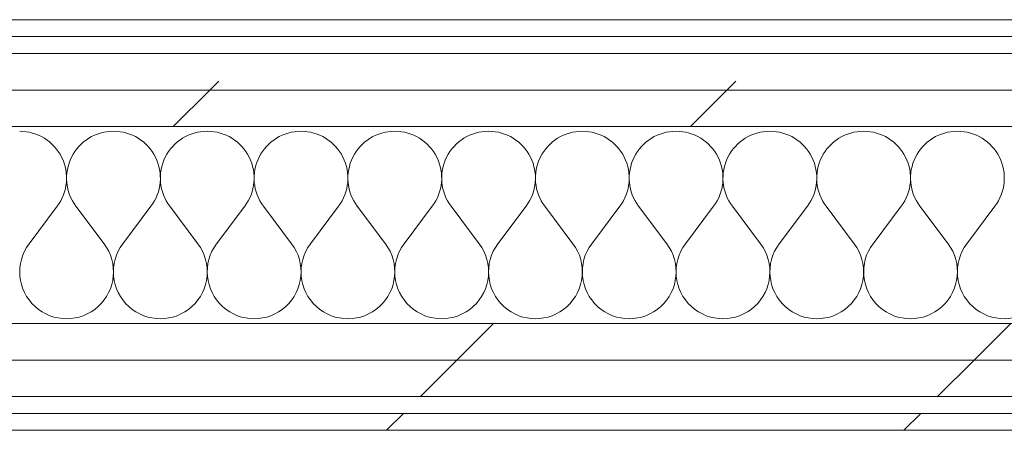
# Model space of a CAD drawing. Header units: millimetres. Extents: x -30280 to 22128, y -17757 to 4746.
# Tile 69 of 171: x -12067 to -11717, y -17084 to -16938. Entities that reach past the tile are written whole.
import ezdxf

# ---------------------------------------------------------------- set-up
doc = ezdxf.new("R2010")
doc.units = ezdxf.units.MM
doc.header["$MEASUREMENT"] = 0
doc.linetypes.add('Wipeout_Contour', pattern=[1000, 0, -1000])
doc.layers.add('Nuevo_08_E_Envans secs', color=7, linetype='Continuous')
doc.layers.add('Nuevo_08_E_Envans secs_Pluma_Nº__1', color=7, linetype='Continuous', lineweight=5)
for name, color, linetype, lineweight, true_color in [('Nuevo_08_E_Envans secs_Pluma_Nº__102', 7, 'Continuous', 5, 0xcccccc), ('Nuevo_08_E_Envans secs_Pluma_Nº__171', 171, 'Continuous', 13, 0xaaaaff), ('Nuevo_08_E_Envans secs_Pluma_Nº__177', 7, 'Continuous', 15, 0xf7e046)]:
    doc.layers.add(name, color=color, linetype=linetype, lineweight=lineweight, true_color=true_color)
pattern_1 = [(45, (0, 0), (-183.8478, 183.8478), [195, -65]), (45, (7e-14, 183.85), (-183.8478, 183.8478), [195, -65])]

# ---------------------------------------------------------------- blocks, each defined once
blk = doc.blocks.new('*X126')
at = {"layer": 'Nuevo_08_E_Envans secs_Pluma_Nº__102', "color": 254, "linetype": 'Continuous', "lineweight": 5, "true_color": 0xcccccc}
for p, q in [((-12063.33, -17017.64), (-12053.33, -17004.31)), ((-12036.67, -17017.64), (-12046.67, -17004.31)), ((-12030, -17017.64), (-12020, -17004.31)), ((-12003.33, -17017.64), (-12013.33, -17004.31)), ((-11996.67, -17017.64), (-11986.67, -17004.31)), ((-11970, -17017.64), (-11980, -17004.31)), ((-11963.33, -17017.64), (-11953.33, -17004.31)), ((-11936.67, -17017.64), (-11946.67, -17004.31)), ((-11930, -17017.64), (-11920, -17004.31)), ((-11903.33, -17017.64), (-11913.33, -17004.31)), ((-11896.67, -17017.64), (-11886.67, -17004.31)), ((-11870, -17017.64), (-11880, -17004.31)), ((-11863.33, -17017.64), (-11853.33, -17004.31)), ((-11836.67, -17017.64), (-11846.67, -17004.31)), ((-11830, -17017.64), (-11820, -17004.31)), ((-11803.33, -17017.64), (-11813.33, -17004.31)), ((-11796.67, -17017.64), (-11786.67, -17004.31)), ((-11770, -17017.64), (-11780, -17004.31)), ((-11763.33, -17017.64), (-11753.33, -17004.31)), ((-11736.67, -17017.64), (-11746.67, -17004.31)), ((-11730, -17017.64), (-11720, -17004.31))]:
    blk.add_line(p, q, dxfattribs=at)
for centre, start, end in [((-12066.67, -16994.31), 323.1301, 90), ((-12033.33, -16994.31), 90, 216.8699), ((-12033.33, -16994.31), 323.1301, 90), ((-12000, -16994.31), 90, 216.8699), ((-12000, -16994.31), 323.1301, 90), ((-11966.67, -16994.31), 90, 216.8699), ((-11966.67, -16994.31), 323.1301, 90), ((-11933.33, -16994.31), 90, 216.8699), ((-11933.33, -16994.31), 323.1301, 90), ((-11900, -16994.31), 90, 216.8699), ((-11900, -16994.31), 323.1301, 90), ((-11866.67, -16994.31), 90, 216.8699), ((-11866.67, -16994.31), 323.1301, 90), ((-11833.33, -16994.31), 90, 216.8699), ((-11833.33, -16994.31), 323.1301, 90), ((-11800, -16994.31), 90, 216.8699), ((-11800, -16994.31), 323.1301, 90), ((-11766.67, -16994.31), 90, 216.8699), ((-11766.67, -16994.31), 323.1301, 90), ((-11733.33, -16994.31), 90, 216.8699), ((-11733.33, -16994.31), 323.1301, 90), ((-12050, -17027.64), 143.1301, 36.8699), ((-12016.67, -17027.64), 143.1301, 36.8699), ((-11983.33, -17027.64), 143.1301, 36.8699), ((-11950, -17027.64), 143.1301, 36.8699), ((-11916.67, -17027.64), 143.1301, 36.8699), ((-11883.33, -17027.64), 143.1301, 36.8699), ((-11850, -17027.64), 143.1301, 36.8699), ((-11816.67, -17027.64), 143.1301, 36.8699), ((-11783.33, -17027.64), 143.1301, 36.8699), ((-11750, -17027.64), 143.1301, 36.8699), ((-11716.67, -17027.64), 143.1301, 36.8699)]:
    blk.add_arc(centre, 16.67, start, end, dxfattribs=at)
blk = doc.blocks.new('Muro_63_1', base_point=(-18974.61, -17083.98))
at = {"color": 254, "linetype": 'Wipeout_Contour', "lineweight": 0, "ltscale": 78871.361378}
blk.add_wipeout([(-7420.89, -16937.98), (-12309.19, -16937.98), (-12309.19, -16943.98), (-7420.89, -16943.98)], dxfattribs=at).dxf.layer = 'Nuevo_08_E_Envans secs'
at = {"color": 254, "linetype": 'Wipeout_Contour', "lineweight": 0, "ltscale": 80005.261268}
blk.add_wipeout([(-12936.6, -17071.98), (-7367.89, -17071.98), (-7367.89, -17058.98), (-12936.6, -17058.98)], dxfattribs=at).dxf.layer = 'Nuevo_08_E_Envans secs'
at = {"color": 254, "linetype": 'Wipeout_Contour', "lineweight": 0, "ltscale": 80058.431559}
blk.add_wipeout([(-12936.6, -17077.98), (-12936.6, -17083.98), (-7367.89, -17083.98), (-7367.89, -17077.98)], dxfattribs=at).dxf.layer = 'Nuevo_08_E_Envans secs'
at = {"layer": 'Nuevo_08_E_Envans secs_Pluma_Nº__171', "linetype": 'Continuous', "lineweight": 13, "true_color": 0xaaaaff}
h = blk.add_hatch(dxfattribs=at)
h.set_pattern_fill('Panellat_HPL_0001', color=161, style=0, pattern_type=2)
h.set_pattern_definition(pattern_1)
h.paths.add_polyline_path([(-7420.89, -16937.98), (-12309.19, -16937.98), (-12309.19, -16943.98), (-7420.89, -16943.98)])
h = blk.add_hatch(dxfattribs=at)
h.set_pattern_fill('Panellat_HPL_0001', color=161, style=0, pattern_type=2)
h.set_pattern_definition(pattern_1)
h.paths.add_polyline_path([(-12936.6, -17077.98), (-12936.6, -17083.98), (-7367.89, -17083.98), (-7367.89, -17077.98)])
at = {"layer": 'Nuevo_08_E_Envans secs_Pluma_Nº__177', "linetype": 'Continuous', "lineweight": 15, "true_color": 0xf7e046}
h = blk.add_hatch(dxfattribs=at)
h.set_pattern_fill('Panellat_HPL_0001', color=53, style=0, pattern_type=2)
h.set_pattern_definition(pattern_1)
h.paths.add_polyline_path([(-12936.6, -17071.98), (-7367.89, -17071.98), (-7367.89, -17058.98), (-12936.6, -17058.98)])
at = {"layer": 'Nuevo_08_E_Envans secs_Pluma_Nº__1', "color": 7, "linetype": 'Continuous', "lineweight": 5}
for p, q in [((-12309.19, -16943.98), (-7420.89, -16943.98)), ((-12936.6, -17071.98), (-7367.89, -17071.98)), ((-12936.6, -17077.98), (-7367.89, -17077.98))]:
    blk.add_line(p, q, dxfattribs=at)
at = {"layer": 'Nuevo_08_E_Envans secs_Pluma_Nº__1', "color": 7, "linetype": 'Continuous', "lineweight": 5, "flags": 128}
for points in [[(-7420.89, -16937.98), (-12309.19, -16937.98)], [(-12936.6, -17083.98), (-7367.89, -17083.98)]]:
    blk.add_lwpolyline(points, dxfattribs=at)
at = {"color": 254, "linetype": 'Wipeout_Contour', "lineweight": 0, "ltscale": 79276.299078}
blk.add_wipeout([(-12362.19, -17045.98), (-12362.19, -17058.98), (-7367.89, -17058.98), (-7367.89, -17045.98)], dxfattribs=at).dxf.layer = 'Nuevo_08_E_Envans secs'
at = {"layer": 'Nuevo_08_E_Envans secs_Pluma_Nº__177', "linetype": 'Continuous', "lineweight": 15, "true_color": 0xf7e046}
h = blk.add_hatch(dxfattribs=at)
h.set_pattern_fill('Panellat_HPL_0001', color=53, style=0, pattern_type=2)
h.set_pattern_definition(pattern_1)
h.paths.add_polyline_path([(-12362.19, -17045.98), (-12362.19, -17058.98), (-7367.89, -17058.98), (-7367.89, -17045.98)])
at = {"layer": 'Nuevo_08_E_Envans secs_Pluma_Nº__1', "color": 7, "linetype": 'Continuous', "lineweight": 5}
for p, q in [((-12334.19, -17045.98), (-7395.89, -17045.98)), ((-12362.19, -17058.98), (-7367.89, -17058.98))]:
    blk.add_line(p, q, dxfattribs=at)
at = {"layer": 'Nuevo_08_E_Envans secs', "color": 7, "lineweight": 20}
blk.add_blockref('*X126', (0, 0), dxfattribs=at)
at = {"color": 254, "linetype": 'Wipeout_Contour', "lineweight": 0, "ltscale": 78979.077619}
blk.add_wipeout([(-7395.89, -16962.98), (-12334.19, -16962.98), (-12334.19, -16975.98), (-7395.89, -16975.98)], dxfattribs=at).dxf.layer = 'Nuevo_08_E_Envans secs'
at = {"layer": 'Nuevo_08_E_Envans secs_Pluma_Nº__177', "linetype": 'Continuous', "lineweight": 15, "true_color": 0xf7e046}
h = blk.add_hatch(dxfattribs=at)
h.set_pattern_fill('Panellat_HPL_0001', color=53, style=0, pattern_type=2)
h.set_pattern_definition(pattern_1)
h.paths.add_polyline_path([(-7395.89, -16962.98), (-12334.19, -16962.98), (-12334.19, -16975.98), (-7395.89, -16975.98)])
at = {"layer": 'Nuevo_08_E_Envans secs_Pluma_Nº__1', "color": 7, "linetype": 'Continuous', "lineweight": 5}
blk.add_line((-12334.19, -16975.98), (-7395.89, -16975.98), dxfattribs=at)
at = {"color": 254, "linetype": 'Wipeout_Contour', "lineweight": 0, "ltscale": 78929.329624}
blk.add_wipeout([(-7408.89, -16949.98), (-12321.19, -16949.98), (-12321.19, -16962.98), (-7408.89, -16962.98)], dxfattribs=at).dxf.layer = 'Nuevo_08_E_Envans secs'
at = {"layer": 'Nuevo_08_E_Envans secs_Pluma_Nº__177', "linetype": 'Continuous', "lineweight": 15, "true_color": 0xf7e046}
h = blk.add_hatch(dxfattribs=at)
h.set_pattern_fill('Panellat_HPL_0001', color=53, style=0, pattern_type=2)
h.set_pattern_definition(pattern_1)
h.paths.add_polyline_path([(-7408.89, -16949.98), (-12321.19, -16949.98), (-12321.19, -16962.98), (-7408.89, -16962.98)])
at = {"layer": 'Nuevo_08_E_Envans secs_Pluma_Nº__1', "color": 7, "linetype": 'Continuous', "lineweight": 5}
for p, q in [((-12315.19, -16949.98), (-7414.89, -16949.98)), ((-12321.19, -16962.98), (-7408.89, -16962.98))]:
    blk.add_line(p, q, dxfattribs=at)

msp = doc.modelspace()

# ---------------------------------------------------------------- block references
at = {"layer": 'Nuevo_08_E_Envans secs', "color": 7, "lineweight": 20}
msp.add_blockref('Muro_63_1', (-18974.61, -17083.98), dxfattribs=at)

doc.saveas('drawing.dxf')
